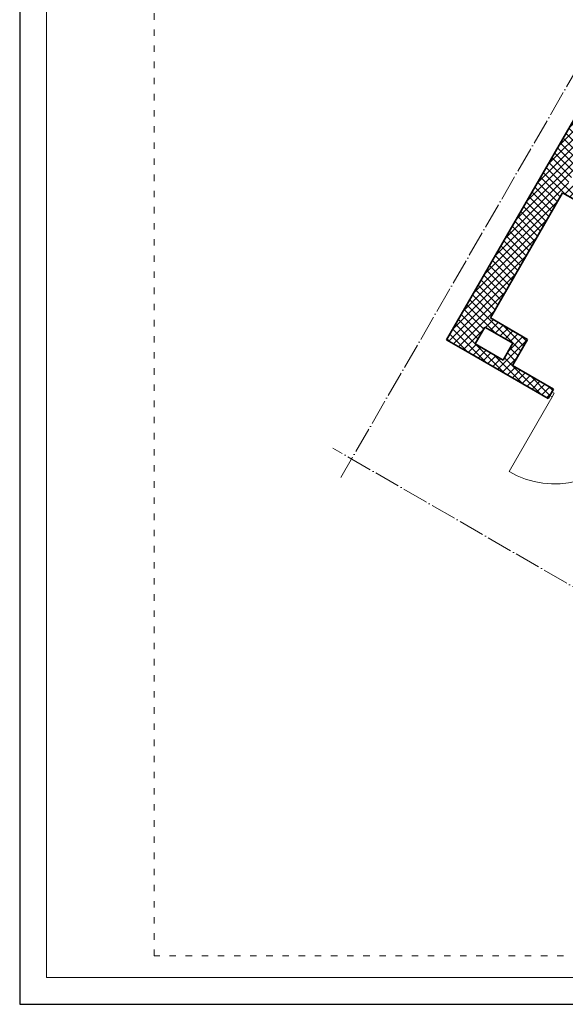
# Model space of a CAD drawing. Header units: millimetres. Extents: x 558 to 24471, y -5755 to 3551.
# Tile 1 of 35: x 22371 to 22878, y 2066 to 2981. Entities that reach past the tile are written whole.
import ezdxf

# ---------------------------------------------------------------- set-up
doc = ezdxf.new("R2010")
doc.units = ezdxf.units.MM
doc.linetypes.add('ACAD_ISO03W100', pattern=[30, 12, -18])
doc.linetypes.add('ACAD_ISO04W100', pattern=[30, 24, -3, 0, -3])
for name, color, linetype, lineweight in [('K_Grube', 4, 'Continuous', 35), ('K_Kreskowanie', 8, 'Continuous', 5), ('K_Opis_zmienny', 2, 'Continuous', 13), ('K_Osie', 1, 'ACAD_ISO04W100', 5), ('K_Ramka', 7, 'Continuous', 18), ('K_Stolarka', 3, 'Continuous', 15)]:
    doc.layers.add(name, color=color, linetype=linetype, lineweight=lineweight)

msp = doc.modelspace()

# ---------------------------------------------------------------- hatches: boundary and pattern name
at = {"layer": 'K_Kreskowanie', "ltscale": 5}
h = msp.add_hatch(dxfattribs=at)
h.set_pattern_fill('ANSI37', color=256, scale=1.6)
h.set_pattern_definition([(45, (2962.861, -2454.189), (-3.5921024, 3.5921024), []), (135, (2962.861, -2454.189), (-3.5921024, -3.5921024), [])])
h.paths.add_polyline_path([(23007.059, 3098.317), (22767.559, 2683.491), (22861.955, 2628.991), (22866.955, 2637.651), (22828.85, 2659.651), (22842.85, 2683.9), (22808.209, 2703.9), (22875.301, 2820.107), (22954.976, 2774.107), (22959.976, 2782.767), (22880.301, 2828.767), (23028.709, 3085.817), (23106.652, 3040.817), (23041.652, 2928.234), (23050.312, 2923.234), (23115.312, 3035.817), (23184.594, 2995.817), (23176.094, 2981.095), (23202.075, 2966.095), (23210.575, 2980.817), (23298.909, 2929.817), (23164.909, 2697.722), (23099.957, 2735.222), (23094.957, 2726.562), (23047.326, 2754.062), (22986.326, 2648.407), (23033.957, 2620.907), (22999.457, 2561.151), (22944.898, 2592.651), (22939.898, 2583.991), (23094.05, 2494.991), (23099.05, 2503.651), (23008.118, 2556.151), (23103.618, 2721.562), (23170.302, 2683.062), (23309.302, 2923.817), (23369.923, 2888.817), (23389.923, 2923.458), (23179.479, 3044.958), (23208.979, 3096.053), (23176.07, 3115.053), (23146.57, 3063.958), (23008.872, 3143.458), (22988.872, 3108.817), (23007.059, 3098.317)], is_closed=False)
h.paths.add_polyline_path([(23038.957, 2629.567), (22999.986, 2652.067), (23050.986, 2740.402), (23089.957, 2717.902), (23038.957, 2629.567)], is_closed=False, flags=16)
h.paths.add_polyline_path([(22803.209, 2695.24), (22829.19, 2680.24), (22820.19, 2664.651), (22794.209, 2679.651), (22803.209, 2695.24)], is_closed=False, flags=16)

# ---------------------------------------------------------------- linework, layer by layer
at = {"layer": 'Defpoints'}
msp.add_lwpolyline([(22371.174, 2065.976), (24471.174, 2065.976), (24471.174, 3550.976), (22371.174, 3550.976)], close=True, dxfattribs=at)
at = {"layer": 'K_Grube', "ltscale": 5}
for p, q in [((22767.559, 2683.491), (23007.059, 3098.317)), ((22808.209, 2703.9), (22875.301, 2820.107)), ((22954.976, 2774.107), (22875.301, 2820.107)), ((22842.85, 2683.9), (22808.209, 2703.9)), ((22794.209, 2679.651), (22803.209, 2695.24)), ((22829.19, 2680.24), (22803.209, 2695.24)), ((22789.209, 2670.991), (22767.559, 2683.491)), ((22828.85, 2659.651), (22842.85, 2683.9)), ((22820.19, 2664.651), (22794.209, 2679.651)), ((22820.19, 2664.651), (22829.19, 2680.24)), ((22789.209, 2670.991), (22861.955, 2628.991)), ((22866.955, 2637.651), (22828.85, 2659.651)), ((22861.955, 2628.991), (22866.955, 2637.651))]:
    msp.add_line(p, q, dxfattribs=at)
at = {"layer": 'K_Opis_zmienny', "linetype": 'ACAD_ISO03W100', "ltscale": 0.5}
msp.add_lwpolyline([(22496.174, 3505.976), (24046.174, 3505.976), (24046.174, 2110.976), (22496.174, 2110.976), (22496.174, 3505.976)], dxfattribs=at)
at = {"layer": 'K_Osie'}
for p, q in [((23161.872, 3408.462), (22669.372, 2555.427)), ((23296.19, 2216.627), (22662.052, 2582.747))]:
    msp.add_line(p, q, dxfattribs=at)
at = {"layer": 'K_Ramka'}
msp.add_lwpolyline([(22396.174, 2090.976), (24446.174, 2090.976), (24446.174, 3525.976), (22396.174, 3525.976)], close=True, dxfattribs=at)
at = {"layer": 'K_Stolarka', "ltscale": 5}
for p, q in [((22866.621, 2632.071), (22825.621, 2561.057)), ((22863.455, 2631.589), (22865.621, 2630.339)), ((22865.455, 2635.053), (22867.621, 2633.803)), ((22865.621, 2630.339), (22867.621, 2633.803))]:
    msp.add_line(p, q, dxfattribs=at)
msp.add_arc((22868.296, 2634.121), 84.615, 239.711654, 328.230037, dxfattribs=at)

doc.saveas('drawing.dxf')
